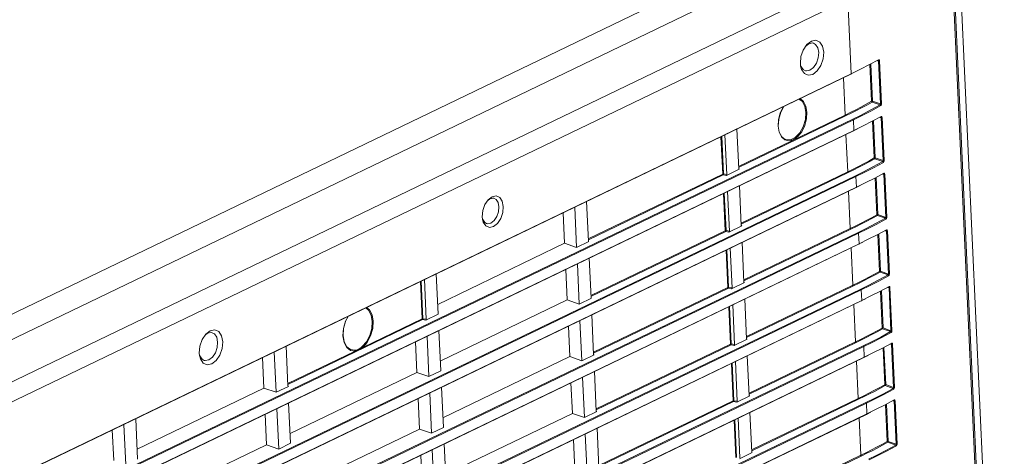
# Model space of a CAD drawing. Header units: millimetres. Extents: x 3925 to 5043, y -86 to 778.
# Tile 31 of 256: x 4108 to 4143, y 119 to 134. Entities that reach past the tile are written whole.
import ezdxf

# ---------------------------------------------------------------- set-up
doc = ezdxf.new("R2010")
doc.units = ezdxf.units.MM
doc.header["$LTSCALE"] = 46.255
for name, color, linetype in [('H30-LEFT-COVDXF_CONTINUOUS_LINE', 7, 'CONTINUOUS'), ('H30K-REAR-CODXF_CONTINUOUS_LINE', 7, 'CONTINUOUS'), ('H30K-TOP-COVDXF_CONTINUOUS_LINE', 7, 'CONTINUOUS')]:
    doc.layers.add(name, color=color, linetype=linetype)

msp = doc.modelspace()

# ---------------------------------------------------------------- linework, layer by layer
at = {"layer": 'H30-LEFT-COVDXF_CONTINUOUS_LINE', "color": 7, "linetype": 'Continuous', "lineweight": 0}
for p, q in [((4142.5025, 101.7719), (4140.845, 137.7882)), ((4088.9584, 111.9078), (4137.2867, 135.1947)), ((4137.406, 132.6017), (4137.2867, 135.1947)), ((4135.738, 133.424), (4135.8644, 133.6127)), ((4135.8381, 133.5734), (4135.9296, 133.6442)), ((4135.8644, 133.6127), (4136.0188, 133.7321)), ((4135.9296, 133.6442), (4136.0562, 133.6693)), ((4136.0188, 133.7321), (4136.1771, 133.7635)), ((4136.0562, 133.6693), (4136.0905, 133.6626)), ((4135.6475, 132.866), (4135.6372, 132.9583)), ((4135.6784, 132.7525), (4135.6475, 132.866)), ((4138.0392, 132.9165), (4138.3583, 133.0835)), ((4138.1161, 131.6411), (4138.0574, 132.9161)), ((4138.1499, 131.6446), (4138.0906, 132.9335)), ((4138.3561, 133.05), (4138.3189, 133.053)), ((4138.3561, 133.05), (4138.4252, 131.5482)), ((4138.383, 133.0776), (4138.39, 133.0535)), ((4138.39, 133.0535), (4138.4591, 131.5518)), ((4089.0581, 109.3055), (4137.406, 132.6017)), ((4089.0622, 109.2968), (4137.3904, 132.5837)), ((4137.3904, 132.5837), (4137.4101, 132.5933)), ((4137.1925, 131.1624), (4137.1328, 132.4595)), ((4138.4129, 131.5165), (4138.0693, 131.33)), ((4138.4316, 131.4893), (4138.0876, 131.3026)), ((4138.4129, 131.5165), (4138.1348, 131.6139)), ((4138.4252, 131.5482), (4138.1499, 131.6446)), ((4133.4904, 129.3785), (4137.1925, 131.1624)), ((4133.492, 129.3431), (4137.2102, 131.1346)), ((4138.1299, 130.9451), (4138.449, 131.1121)), ((4137.4622, 131.0243), (4089.134, 107.7375)), ((4137.4799, 130.9966), (4089.1516, 107.7097)), ((4134.8957, 130.5658), (4134.8609, 130.7741)), ((4137.4799, 130.9966), (4137.4967, 130.6304)), ((4138.2068, 129.6697), (4138.1481, 130.9447)), ((4138.2406, 129.6733), (4138.1813, 130.9621)), ((4138.4468, 131.0786), (4138.4096, 131.0816)), ((4138.4468, 131.0786), (4138.5159, 129.5769)), ((4138.4738, 131.1062), (4138.4807, 131.0821)), ((4138.4807, 131.0821), (4138.5498, 129.5804)), ((4089.1488, 107.3341), (4137.4967, 130.6304)), ((4089.1529, 107.3254), (4137.4812, 130.6123)), ((4133.0806, 129.0952), (4133.017, 130.4764)), ((4133.4307, 130.6757), (4133.4943, 129.2946)), ((4137.2832, 129.191), (4137.2235, 130.4881)), ((4137.4812, 130.6123), (4137.6285, 130.6844)), ((4132.937, 129.1119), (4132.8773, 130.409)), ((4132.9628, 129.1159), (4132.9027, 130.4212)), ((4138.5037, 129.5451), (4138.16, 129.3586)), ((4138.5223, 129.5179), (4138.1783, 129.3312)), ((4138.5037, 129.5451), (4138.2255, 129.6425)), ((4138.5159, 129.5769), (4138.2406, 129.6733)), ((4128.2657, 126.8611), (4132.937, 129.1119)), ((4128.2674, 126.8256), (4132.9547, 129.0842)), ((4133.0645, 129.0649), (4132.9547, 129.0842)), ((4133.0806, 129.0952), (4132.9628, 129.1159)), ((4133.5124, 129.2807), (4133.0645, 129.0649)), ((4133.5124, 129.2807), (4133.505, 129.2885)), ((4133.5811, 127.4072), (4137.2832, 129.191)), ((4133.5828, 127.3717), (4137.3009, 129.1633)), ((4138.2207, 128.9737), (4138.5397, 129.1407)), ((4138.5376, 129.1072), (4138.5003, 129.1102)), ((4138.5376, 129.1072), (4138.6067, 127.6055)), ((4138.5645, 129.1348), (4138.5714, 129.1107)), ((4138.5714, 129.1107), (4138.6406, 127.609)), ((4137.5529, 129.0529), (4089.2247, 105.7661)), ((4137.5706, 129.0252), (4089.2424, 105.7383)), ((4137.5706, 129.0252), (4137.5874, 128.659)), ((4137.5719, 128.6409), (4137.7192, 128.713)), ((4138.2975, 127.6983), (4138.2388, 128.9733)), ((4138.3314, 127.7019), (4138.272, 128.9907)), ((4089.2395, 105.3627), (4137.5874, 128.659)), ((4089.2437, 105.3541), (4137.5719, 128.6409)), ((4133.0278, 127.1405), (4132.9681, 128.4376)), ((4133.0535, 127.1445), (4132.9934, 128.4499)), ((4133.1713, 127.1238), (4133.1078, 128.505)), ((4133.5214, 128.7043), (4133.585, 127.3232)), ((4137.374, 127.2196), (4137.3143, 128.5167)), ((4124.6663, 128.0474), (4124.7801, 128.2172)), ((4124.7575, 128.1835), (4124.8425, 128.2493)), ((4124.7801, 128.2172), (4124.9191, 128.3247)), ((4124.8425, 128.2493), (4124.9571, 128.2722)), ((4124.9191, 128.3247), (4125.0615, 128.3529)), ((4124.9571, 128.2722), (4124.9853, 128.2671)), ((4128.206, 128.1582), (4128.2696, 126.7771)), ((4127.3894, 127.7647), (4127.4382, 126.704)), ((4127.859, 126.5567), (4127.7944, 127.9598)), ((4138.6067, 127.6055), (4138.3314, 127.7019)), ((4124.5848, 127.5452), (4124.5756, 127.6283)), ((4124.6127, 127.4431), (4124.5848, 127.5452)), ((4138.5944, 127.5737), (4138.2508, 127.3872)), ((4138.613, 127.5465), (4138.2691, 127.3598)), ((4138.5944, 127.5737), (4138.3162, 127.6711)), ((4137.6437, 127.0815), (4089.3154, 103.7947)), ((4137.6613, 127.0538), (4089.3331, 103.7669)), ((4128.3565, 124.8897), (4133.0278, 127.1405)), ((4128.3581, 124.8542), (4133.0454, 127.1128)), ((4133.1553, 127.0936), (4133.0454, 127.1128)), ((4133.1713, 127.1238), (4133.0535, 127.1445)), ((4133.6031, 127.3094), (4133.1553, 127.0936)), ((4133.6031, 127.3094), (4133.5957, 127.3171)), ((4133.6719, 125.4358), (4137.374, 127.2196)), ((4133.6735, 125.4003), (4137.3916, 127.1919)), ((4137.6613, 127.0538), (4137.6782, 126.6876)), ((4138.3114, 127.0023), (4138.6304, 127.1693)), ((4138.3882, 125.727), (4138.3296, 127.0019)), ((4138.4221, 125.7305), (4138.3628, 127.0193)), ((4138.6283, 127.1358), (4138.5911, 127.1388)), ((4138.6283, 127.1358), (4138.6974, 125.6341)), ((4138.6552, 127.1634), (4138.6622, 127.1393)), ((4138.6622, 127.1393), (4138.7313, 125.6376)), ((4089.3344, 103.3827), (4137.6626, 126.6695)), ((4089.35, 103.4007), (4137.6782, 126.6876)), ((4123.0282, 124.579), (4127.4382, 126.704)), ((4127.4382, 126.704), (4127.859, 126.5567)), ((4128.2877, 126.7632), (4127.859, 126.5567)), ((4128.2877, 126.7632), (4128.2803, 126.771)), ((4133.6122, 126.7329), (4133.6757, 125.3518)), ((4137.6626, 126.6695), (4137.81, 126.7416)), ((4133.1185, 125.1691), (4133.0588, 126.4663)), ((4133.1442, 125.1731), (4133.0841, 126.4785)), ((4133.2621, 125.1525), (4133.1985, 126.5336)), ((4137.4647, 125.2482), (4137.405, 126.5453)), ((4127.9497, 124.5853), (4127.8851, 125.9884)), ((4128.2968, 126.1868), (4128.3603, 124.8057)), ((4122.9793, 125.6397), (4123.0439, 124.2365)), ((4127.4801, 125.7933), (4127.529, 124.7326)), ((4138.6851, 125.6023), (4138.4069, 125.6997)), ((4138.6974, 125.6341), (4138.4221, 125.7305)), ((4122.4877, 124.0769), (4122.428, 125.3741)), ((4122.5134, 124.0809), (4122.4533, 125.3863)), ((4122.6313, 124.0602), (4122.5677, 125.4414)), ((4133.6938, 125.338), (4133.246, 125.1222)), ((4133.6938, 125.338), (4133.6865, 125.3457)), ((4138.6851, 125.6023), (4138.3415, 125.4158)), ((4138.7037, 125.5751), (4138.3598, 125.3884)), ((4137.7344, 125.1101), (4089.4062, 101.8233)), ((4137.7521, 125.0824), (4089.4238, 101.7956)), ((4128.4472, 122.9183), (4133.1185, 125.1691)), ((4128.4488, 122.8828), (4133.1362, 125.1414)), ((4133.246, 125.1222), (4133.1362, 125.1414)), ((4133.2621, 125.1525), (4133.1442, 125.1731)), ((4133.7626, 123.4644), (4137.4647, 125.2482)), ((4133.7642, 123.4289), (4137.4823, 125.2205)), ((4137.7521, 125.0824), (4137.7689, 124.7162)), ((4138.4021, 125.0309), (4138.7212, 125.1979)), ((4138.479, 123.7556), (4138.4203, 125.0305)), ((4138.5128, 123.7591), (4138.4535, 125.0479)), ((4138.719, 125.1644), (4138.6818, 125.1674)), ((4138.719, 125.1644), (4138.7881, 123.6627)), ((4138.746, 125.192), (4138.7529, 125.1679)), ((4138.7529, 125.1679), (4138.822, 123.6662)), ((4089.421, 101.42), (4137.7689, 124.7162)), ((4089.4251, 101.4113), (4137.7534, 124.6981)), ((4123.1189, 122.6076), (4127.529, 124.7326)), ((4127.529, 124.7326), (4127.9497, 124.5853)), ((4128.3784, 124.7919), (4127.9497, 124.5853)), ((4128.3784, 124.7919), (4128.3711, 124.7996)), ((4133.7029, 124.7615), (4133.7665, 123.3804)), ((4137.7534, 124.6981), (4137.9007, 124.7702)), ((4133.2092, 123.1977), (4133.1495, 124.4949)), ((4133.2349, 123.2017), (4133.1749, 124.5071)), ((4133.3528, 123.1811), (4133.2892, 124.5622)), ((4137.5554, 123.2768), (4137.4957, 124.574)), ((4122.5054, 124.0492), (4117.818, 121.7906)), ((4122.4877, 124.0769), (4120.4265, 123.0837)), ((4122.6152, 124.03), (4122.5054, 124.0492)), ((4122.6313, 124.0602), (4122.5134, 124.0809)), ((4123.0439, 124.2365), (4122.6152, 124.03)), ((4128.0404, 122.6139), (4127.9759, 124.0171)), ((4128.3875, 124.2154), (4128.4511, 122.8343)), ((4114.9657, 123.5427), (4115.1202, 123.6621)), ((4115.0309, 123.5742), (4115.1575, 123.5993)), ((4115.1202, 123.6621), (4115.2784, 123.6935)), ((4115.1575, 123.5993), (4115.1918, 123.5926)), ((4123.0701, 123.6683), (4123.1347, 122.2652)), ((4127.5709, 123.8219), (4127.6197, 122.7612)), ((4138.7758, 123.631), (4138.4322, 123.4444)), ((4138.7945, 123.6038), (4138.4505, 123.417)), ((4138.7758, 123.631), (4138.4977, 123.7284)), ((4138.7881, 123.6627), (4138.5128, 123.7591)), ((4114.8393, 123.354), (4114.9657, 123.5427)), ((4114.9394, 123.5034), (4115.0309, 123.5742)), ((4119.8668, 123.083), (4119.7747, 123.2582)), ((4122.2555, 123.2758), (4122.3043, 122.2151)), ((4122.725, 122.0678), (4122.6605, 123.4709)), ((4133.7846, 123.3666), (4133.3367, 123.1508)), ((4133.7846, 123.3666), (4133.7772, 123.3743)), ((4133.8533, 121.493), (4137.5554, 123.2768)), ((4133.855, 121.4575), (4137.5731, 123.2491)), ((4137.8251, 123.1387), (4089.4969, 99.8519)), ((4137.8428, 123.111), (4089.5146, 99.8242)), ((4117.4096, 121.5217), (4117.345, 122.9248)), ((4117.7567, 123.1232), (4117.8203, 121.7421)), ((4120.1614, 122.956), (4117.8164, 121.8261)), ((4120.147, 122.9853), (4119.9975, 123.0049)), ((4128.5379, 120.9469), (4133.2092, 123.1977)), ((4128.5396, 120.9114), (4133.2269, 123.17)), ((4133.3367, 123.1508), (4133.2269, 123.17)), ((4133.3528, 123.1811), (4133.2349, 123.2017)), ((4137.8428, 123.111), (4137.8596, 122.7448)), ((4138.4929, 123.0595), (4138.8119, 123.2265)), ((4138.5697, 121.7842), (4138.511, 123.0591)), ((4138.6036, 121.7877), (4138.5442, 123.0765)), ((4138.8097, 123.193), (4138.7725, 123.1961)), ((4138.8097, 123.193), (4138.8789, 121.6913)), ((4138.8367, 123.2206), (4138.8436, 123.1965)), ((4138.8436, 123.1965), (4138.9127, 121.6948)), ((4089.5117, 99.4486), (4137.8596, 122.7448)), ((4089.5159, 99.4399), (4137.8441, 122.7267)), ((4114.7488, 122.796), (4114.7385, 122.8884)), ((4114.7797, 122.6825), (4114.7488, 122.796)), ((4116.9401, 122.7297), (4116.9889, 121.669)), ((4123.2096, 120.6362), (4127.6197, 122.7612)), ((4127.6197, 122.7612), (4128.0404, 122.6139)), ((4128.4692, 122.8205), (4128.0404, 122.6139)), ((4128.4692, 122.8205), (4128.4618, 122.8282)), ((4133.4435, 121.2097), (4133.38, 122.5908)), ((4133.7936, 122.7901), (4133.8572, 121.409)), ((4137.6461, 121.3054), (4137.5864, 122.6026)), ((4137.8441, 122.7267), (4137.9914, 122.7988)), ((4117.8942, 120.0901), (4122.3043, 122.2151)), ((4122.3043, 122.2151), (4122.725, 122.0678)), ((4123.1347, 122.2652), (4122.725, 122.0678)), ((4128.4782, 122.244), (4128.5418, 120.8629)), ((4133.3, 121.2263), (4133.2403, 122.5235)), ((4133.3257, 121.2303), (4133.2656, 122.5357)), ((4128.1312, 120.6425), (4128.0666, 122.0457)), ((4112.5788, 119.544), (4116.9889, 121.669)), ((4116.9889, 121.669), (4117.4096, 121.5217)), ((4117.8384, 121.7283), (4117.4096, 121.5217)), ((4117.8384, 121.7283), (4117.831, 121.736)), ((4123.1608, 121.6969), (4123.2254, 120.2938)), ((4127.6616, 121.8505), (4127.7104, 120.7898)), ((4138.8666, 121.6596), (4138.5229, 121.4731)), ((4138.8852, 121.6324), (4138.5412, 121.4456)), ((4138.8666, 121.6596), (4138.5884, 121.757)), ((4138.8789, 121.6913), (4138.6036, 121.7877)), ((4122.3462, 121.3044), (4122.395, 120.2437)), ((4122.8158, 120.0964), (4122.7512, 121.4996)), ((4128.6287, 118.9755), (4133.3, 121.2263)), ((4128.6303, 118.94), (4133.3176, 121.1986)), ((4133.4274, 121.1794), (4133.3176, 121.1986)), ((4133.4435, 121.2097), (4133.3257, 121.2303)), ((4133.8753, 121.3952), (4133.4274, 121.1794)), ((4133.8753, 121.3952), (4133.8679, 121.4029)), ((4133.9441, 119.5216), (4137.6461, 121.3054)), ((4133.9457, 119.4861), (4137.6638, 121.2777)), ((4138.5836, 121.0882), (4138.9026, 121.2551)), ((4138.9005, 121.2216), (4138.8632, 121.2247)), ((4138.9005, 121.2216), (4138.9696, 119.7199)), ((4138.9274, 121.2492), (4138.9344, 121.2252)), ((4138.9344, 121.2252), (4139.0035, 119.7234)), ((4137.9159, 121.1673), (4089.5876, 97.8805)), ((4137.9335, 121.1396), (4089.6053, 97.8528)), ((4117.5004, 119.5503), (4117.4358, 120.9535)), ((4117.8454, 121.1508), (4117.91, 119.7477)), ((4128.5599, 120.8491), (4128.1312, 120.6425)), ((4128.5599, 120.8491), (4128.5525, 120.8568)), ((4137.9335, 121.1396), (4137.9504, 120.7734)), ((4138.6604, 119.8128), (4138.6017, 121.0877)), ((4138.6943, 119.8163), (4138.635, 121.1051)), ((4089.6024, 97.4772), (4137.9504, 120.7734)), ((4089.6066, 97.4685), (4137.9348, 120.7553)), ((4112.53, 120.6047), (4112.5946, 119.2016)), ((4117.0308, 120.7583), (4117.0796, 119.6976)), ((4123.3004, 118.6648), (4127.7104, 120.7898)), ((4127.7104, 120.7898), (4128.1312, 120.6425)), ((4133.3907, 119.255), (4133.331, 120.5521)), ((4133.4164, 119.2589), (4133.3563, 120.5643)), ((4133.5342, 119.2383), (4133.4707, 120.6194)), ((4133.8844, 120.8187), (4133.9479, 119.4376)), ((4137.7369, 119.334), (4137.6772, 120.6312)), ((4137.9348, 120.7553), (4138.0822, 120.8274)), ((4111.7154, 120.2122), (4111.7642, 119.1515)), ((4112.185, 119.0042), (4112.1204, 120.4073)), ((4117.9849, 118.1187), (4122.395, 120.2437)), ((4122.395, 120.2437), (4122.8158, 120.0964)), ((4123.2254, 120.2938), (4122.8158, 120.0964)), ((4128.569, 120.2726), (4128.6325, 118.8915)), ((4127.7523, 119.8791), (4127.8011, 118.8184)), ((4128.2219, 118.6711), (4128.1573, 120.0743)), ((4138.9696, 119.7199), (4138.6943, 119.8163)), ((4112.6695, 117.5726), (4117.0796, 119.6976)), ((4117.0796, 119.6976), (4117.5004, 119.5503)), ((4117.91, 119.7477), (4117.5004, 119.5503)), ((4122.9065, 118.125), (4122.8419, 119.5282)), ((4123.2515, 119.7255), (4123.3161, 118.3224)), ((4138.9573, 119.6882), (4138.6137, 119.5017)), ((4138.9759, 119.661), (4138.632, 119.4743)), ((4138.9573, 119.6882), (4138.6791, 119.7856)), ((4122.4369, 119.333), (4122.4857, 118.2723)), ((4133.966, 119.4238), (4133.5182, 119.208)), ((4133.966, 119.4238), (4133.9586, 119.4316)), ((4134.0348, 117.5502), (4137.7369, 119.334)), ((4134.0364, 117.5147), (4137.7545, 119.3063))]:
    msp.add_line(p, q, dxfattribs=at)
for points in [[(4136.0905, 133.6626), (4136.1668, 133.6202), (4136.2445, 133.5045), (4136.2774, 133.3399)], [(4136.1771, 133.7635), (4136.3153, 133.7021), (4136.4124, 133.5575), (4136.4536, 133.3517)], [(4135.6372, 132.9583), (4135.6581, 133.1941), (4135.738, 133.424)], [(4136.4536, 133.3517), (4136.4327, 133.116), (4136.3528, 132.886), (4136.2261, 132.6971), (4136.0719, 132.5779), (4135.9137, 132.5466), (4135.7755, 132.6079), (4135.6784, 132.7525)], [(4136.2774, 133.3399), (4136.2607, 133.1513), (4136.1968, 132.9673), (4136.0955, 132.8162), (4135.9721, 132.7208), (4135.8455, 132.6958), (4135.8112, 132.7024)], [(4135.8112, 132.7024), (4135.735, 132.7448), (4135.6573, 132.8605), (4135.6552, 132.8681)], [(4137.406, 132.6017), (4137.7263, 132.7585), (4138.0392, 132.9165)], [(4138.3475, 133.0661), (4138.3485, 133.066), (4138.3539, 133.0619), (4138.3561, 133.05)], [(4138.3582, 133.0835), (4138.3564, 133.0733), (4138.35, 133.0664)], [(4138.3561, 133.05), (4138.3679, 133.0488), (4138.3802, 133.0501), (4138.39, 133.0535)], [(4138.3583, 133.0835), (4138.3715, 133.0858), (4138.383, 133.0776)], [(4137.406, 132.6017), (4137.4043, 132.5917), (4137.3987, 132.5851), (4137.3904, 132.5837)], [(4134.8609, 130.7741), (4134.8753, 131.0055), (4134.9377, 131.2383), (4135.0418, 131.4491), (4135.0456, 131.4538)], [(4135.0583, 131.4599), (4134.9527, 131.262), (4134.8836, 131.0213), (4134.8669, 130.7807)], [(4135.589, 131.7157), (4135.6982, 131.6427), (4135.7921, 131.4766), (4135.8323, 131.2556)], [(4135.6319, 131.7337), (4135.7504, 131.6303), (4135.8311, 131.4667), (4135.866, 131.2584)], [(4137.1925, 131.1624), (4137.3868, 131.2575), (4137.5669, 131.348), (4137.7435, 131.4393), (4137.9249, 131.536), (4138.1161, 131.6411)], [(4137.2102, 131.1346), (4137.4047, 131.2298), (4137.585, 131.3205), (4137.7617, 131.4119), (4137.9434, 131.5086), (4138.1348, 131.6139)], [(4138.1499, 131.6446), (4138.1383, 131.6458), (4138.1259, 131.6445), (4138.1161, 131.6411)], [(4138.1348, 131.6139), (4138.1258, 131.6199), (4138.1189, 131.6298), (4138.1161, 131.6411)], [(4138.1348, 131.6139), (4138.1418, 131.6212), (4138.1474, 131.6324), (4138.1499, 131.6446)], [(4138.4252, 131.5482), (4138.4252, 131.537), (4138.4216, 131.5259), (4138.4129, 131.5165)], [(4138.4129, 131.5165), (4138.422, 131.5104), (4138.4287, 131.5006), (4138.4316, 131.4893)], [(4138.4591, 131.5518), (4138.4493, 131.5484), (4138.437, 131.5471), (4138.4252, 131.5482)], [(4138.4591, 131.5518), (4138.4571, 131.53), (4138.4488, 131.5081), (4138.4316, 131.4893)], [(4135.8323, 131.2556), (4135.8138, 131.0063), (4135.7389, 130.7589), (4135.6165, 130.543), (4135.4616, 130.3849), (4135.2927, 130.3035), (4135.1302, 130.3087), (4135.1113, 130.3156)], [(4135.866, 131.2584), (4135.8515, 131.027), (4135.7891, 130.7942), (4135.685, 130.5833), (4135.5497, 130.4151), (4135.3964, 130.297)], [(4137.2102, 131.1346), (4137.2015, 131.141), (4137.1952, 131.151), (4137.1925, 131.1624)], [(4138.0693, 131.33), (4137.747, 131.1643), (4137.4622, 131.0243)], [(4138.0876, 131.3026), (4137.765, 131.1367), (4137.4799, 130.9966)], [(4138.4489, 131.1121), (4138.4471, 131.1019), (4138.4408, 131.095)], [(4138.449, 131.1121), (4138.4623, 131.1144), (4138.4738, 131.1062)], [(4134.8669, 130.7807), (4134.9033, 130.5704), (4134.9874, 130.41), (4135.1113, 130.3156)], [(4137.4799, 130.9966), (4137.4772, 131.0079), (4137.4708, 131.0179), (4137.4622, 131.0243)], [(4137.4967, 130.6304), (4137.8171, 130.7871), (4138.1299, 130.9451)], [(4138.4383, 131.0947), (4138.4392, 131.0946), (4138.4446, 131.0905), (4138.4468, 131.0786)], [(4138.4468, 131.0786), (4138.4586, 131.0775), (4138.4709, 131.0787), (4138.4807, 131.0821)], [(4135.3964, 130.297), (4135.2396, 130.2656), (4135.095, 130.2988), (4134.9764, 130.4022), (4134.8957, 130.5658)], [(4137.4967, 130.6304), (4137.4951, 130.6203), (4137.4894, 130.6137), (4137.4812, 130.6123)], [(4137.2832, 129.191), (4137.4776, 129.2861), (4137.6577, 129.3766), (4137.8342, 129.4679), (4138.0156, 129.5646), (4138.2068, 129.6697)], [(4137.3009, 129.1633), (4137.4954, 129.2584), (4137.6757, 129.3491), (4137.8525, 129.4405), (4138.0341, 129.5372), (4138.2255, 129.6425)], [(4138.2406, 129.6733), (4138.2291, 129.6744), (4138.2166, 129.6731), (4138.2068, 129.6697)], [(4138.2255, 129.6425), (4138.2165, 129.6485), (4138.2097, 129.6584), (4138.2068, 129.6697)], [(4138.2255, 129.6425), (4138.2325, 129.6498), (4138.2381, 129.661), (4138.2406, 129.6733)], [(4138.5159, 129.5769), (4138.5159, 129.5656), (4138.5124, 129.5545), (4138.5036, 129.5451)], [(4138.5036, 129.5451), (4138.5127, 129.539), (4138.5195, 129.5292), (4138.5223, 129.5179)], [(4138.5498, 129.5804), (4138.5401, 129.577), (4138.5277, 129.5757), (4138.5159, 129.5769)], [(4138.5498, 129.5804), (4138.5478, 129.5586), (4138.5395, 129.5367), (4138.5223, 129.5179)], [(4132.9628, 129.1159), (4132.9534, 129.1158), (4132.9444, 129.1144), (4132.937, 129.1119)], [(4132.937, 129.1119), (4132.9397, 129.1007), (4132.946, 129.0906), (4132.9547, 129.0842)], [(4132.9547, 129.0842), (4132.9582, 129.0922), (4132.9611, 129.1037), (4132.9628, 129.1159)], [(4137.3009, 129.1633), (4137.2923, 129.1696), (4137.2859, 129.1796), (4137.2832, 129.191)], [(4138.16, 129.3586), (4137.8378, 129.1929), (4137.5529, 129.0529)], [(4138.1783, 129.3312), (4137.8557, 129.1653), (4137.5706, 129.0252)], [(4138.529, 129.1234), (4138.53, 129.1232), (4138.5353, 129.1191), (4138.5376, 129.1072)], [(4138.5397, 129.1407), (4138.5378, 129.1305), (4138.5315, 129.1236)], [(4138.5376, 129.1072), (4138.5494, 129.1061), (4138.5617, 129.1074), (4138.5714, 129.1107)], [(4138.5397, 129.1407), (4138.553, 129.143), (4138.5645, 129.1348)], [(4137.5706, 129.0252), (4137.5679, 129.0365), (4137.5616, 129.0465), (4137.5529, 129.0529)], [(4137.5874, 128.659), (4137.9078, 128.8157), (4138.2207, 128.9737)], [(4137.5874, 128.659), (4137.5858, 128.6489), (4137.5802, 128.6424), (4137.5719, 128.6409)], [(4124.5756, 127.6283), (4124.5944, 127.8405), (4124.6663, 128.0474)], [(4124.9853, 128.2671), (4125.0573, 128.2285), (4125.1287, 128.1234), (4125.1592, 127.9722)], [(4125.0615, 128.3529), (4125.1859, 128.2977), (4125.2732, 128.1676), (4125.3103, 127.9824)], [(4125.3103, 127.9824), (4125.2915, 127.7702), (4125.2196, 127.5632), (4125.1056, 127.3932), (4124.9669, 127.2859), (4124.8245, 127.2577), (4124.7001, 127.3129), (4124.6127, 127.4431)], [(4125.1592, 127.9722), (4125.1436, 127.7987), (4125.0848, 127.631), (4124.9929, 127.4946), (4124.8812, 127.4085), (4124.7667, 127.3857), (4124.7311, 127.3929)], [(4137.374, 127.2196), (4137.5683, 127.3147), (4137.7484, 127.4053), (4137.9249, 127.4966), (4138.1064, 127.5932), (4138.2975, 127.6983)], [(4138.3314, 127.7019), (4138.3198, 127.703), (4138.3074, 127.7017), (4138.2975, 127.6983)], [(4138.3162, 127.6711), (4138.3072, 127.6771), (4138.3004, 127.687), (4138.2975, 127.6983)], [(4138.3162, 127.6711), (4138.3233, 127.6784), (4138.3288, 127.6897), (4138.3314, 127.7019)], [(4124.7311, 127.3929), (4124.6665, 127.4294), (4124.5951, 127.5344), (4124.5916, 127.5471)], [(4137.3916, 127.1919), (4137.5862, 127.287), (4137.7664, 127.3777), (4137.9432, 127.4691), (4138.1248, 127.5659), (4138.3162, 127.6711)], [(4138.2508, 127.3872), (4137.9285, 127.2215), (4137.6437, 127.0815)], [(4138.2691, 127.3598), (4137.9464, 127.1939), (4137.6613, 127.0538)], [(4138.6067, 127.6055), (4138.6066, 127.5942), (4138.6031, 127.5831), (4138.5943, 127.5738)], [(4138.5943, 127.5738), (4138.6034, 127.5676), (4138.6102, 127.5578), (4138.613, 127.5466)], [(4138.6406, 127.609), (4138.6308, 127.6056), (4138.6185, 127.6043), (4138.6067, 127.6055)], [(4138.6406, 127.609), (4138.6385, 127.5873), (4138.6303, 127.5653), (4138.613, 127.5465)], [(4133.0535, 127.1445), (4133.0441, 127.1444), (4133.0351, 127.143), (4133.0278, 127.1405)], [(4133.0278, 127.1405), (4133.0304, 127.1293), (4133.0368, 127.1192), (4133.0454, 127.1128)], [(4133.0454, 127.1128), (4133.0489, 127.1208), (4133.0519, 127.1324), (4133.0535, 127.1445)], [(4137.3916, 127.1919), (4137.383, 127.1982), (4137.3766, 127.2083), (4137.374, 127.2196)], [(4137.6613, 127.0538), (4137.6587, 127.0651), (4137.6523, 127.0751), (4137.6437, 127.0815)], [(4137.6782, 126.6876), (4137.9985, 126.8443), (4138.3114, 127.0023)], [(4138.6197, 127.152), (4138.6207, 127.1518), (4138.6261, 127.1477), (4138.6283, 127.1358)], [(4138.6304, 127.1693), (4138.6285, 127.1591), (4138.6222, 127.1522)], [(4138.6283, 127.1358), (4138.6401, 127.1347), (4138.6524, 127.136), (4138.6622, 127.1393)], [(4138.6304, 127.1693), (4138.6437, 127.1716), (4138.6552, 127.1634)], [(4137.6782, 126.6876), (4137.6765, 126.6775), (4137.6709, 126.671), (4137.6626, 126.6695)], [(4137.4647, 125.2482), (4137.659, 125.3433), (4137.8391, 125.4339), (4138.0157, 125.5252), (4138.1971, 125.6218), (4138.3882, 125.727)], [(4137.4823, 125.2205), (4137.6769, 125.3157), (4137.8572, 125.4063), (4138.0339, 125.4977), (4138.2156, 125.5945), (4138.4069, 125.6997)], [(4138.4221, 125.7305), (4138.4105, 125.7316), (4138.3981, 125.7303), (4138.3882, 125.727)], [(4138.4069, 125.6997), (4138.398, 125.7057), (4138.3911, 125.7156), (4138.3882, 125.727)], [(4138.4069, 125.6997), (4138.414, 125.707), (4138.4195, 125.7183), (4138.4221, 125.7305)], [(4138.6974, 125.6341), (4138.6974, 125.6229), (4138.6938, 125.6117), (4138.6851, 125.6024)], [(4138.7313, 125.6376), (4138.7215, 125.6342), (4138.7092, 125.633), (4138.6974, 125.6341)], [(4138.7313, 125.6376), (4138.7292, 125.6159), (4138.721, 125.594), (4138.7037, 125.5751)], [(4138.3415, 125.4158), (4138.0192, 125.2501), (4137.7344, 125.1101)], [(4138.3598, 125.3884), (4138.0372, 125.2225), (4137.7521, 125.0824)], [(4138.6851, 125.6024), (4138.6942, 125.5962), (4138.7009, 125.5864), (4138.7038, 125.5752)], [(4133.1442, 125.1731), (4133.1349, 125.173), (4133.1259, 125.1716), (4133.1185, 125.1691)], [(4133.1185, 125.1691), (4133.1211, 125.1579), (4133.1275, 125.1478), (4133.1362, 125.1414)], [(4133.1362, 125.1414), (4133.1397, 125.1494), (4133.1426, 125.161), (4133.1442, 125.1731)], [(4137.4823, 125.2205), (4137.4737, 125.2269), (4137.4673, 125.2369), (4137.4647, 125.2482)], [(4137.7521, 125.0824), (4137.7494, 125.0937), (4137.743, 125.1037), (4137.7344, 125.1101)], [(4137.7689, 124.7162), (4138.0893, 124.8729), (4138.4021, 125.0309)], [(4138.7104, 125.1806), (4138.7114, 125.1804), (4138.7168, 125.1763), (4138.719, 125.1644)], [(4138.7211, 125.1979), (4138.7193, 125.1877), (4138.7129, 125.1808)], [(4138.719, 125.1644), (4138.7308, 125.1633), (4138.7431, 125.1646), (4138.7529, 125.1679)], [(4138.7212, 125.1979), (4138.7344, 125.2002), (4138.746, 125.192)], [(4137.7689, 124.7162), (4137.7672, 124.7061), (4137.7616, 124.6996), (4137.7534, 124.6981)], [(4120.5558, 124.472), (4120.6549, 124.3952), (4120.747, 124.22), (4120.7865, 123.9924), (4120.7692, 123.7374), (4120.6969, 123.483), (4120.5772, 123.2556), (4120.4265, 123.0837)], [(4120.5258, 124.4575), (4120.6262, 124.3788), (4120.7148, 124.2092), (4120.7528, 123.9896)], [(4119.7747, 123.2582), (4119.7352, 123.4858), (4119.7525, 123.7408), (4119.8248, 123.9952), (4119.9127, 124.162)], [(4119.9207, 124.1659), (4119.8283, 123.9894), (4119.758, 123.7403), (4119.7413, 123.4918), (4119.7795, 123.2718), (4119.8678, 123.1036), (4119.9975, 123.0049)], [(4120.7528, 123.9896), (4120.7362, 123.7438), (4120.6668, 123.498), (4120.5519, 123.2786), (4120.4039, 123.1091)], [(4122.5134, 124.0809), (4122.5041, 124.0808), (4122.4951, 124.0794), (4122.4877, 124.0769)], [(4122.4877, 124.0769), (4122.4903, 124.0657), (4122.4967, 124.0556), (4122.5054, 124.0492)], [(4122.5054, 124.0492), (4122.5089, 124.0572), (4122.5118, 124.0688), (4122.5134, 124.0809)], [(4115.1918, 123.5926), (4115.2681, 123.5502), (4115.3458, 123.4345), (4115.3787, 123.2699)], [(4115.2784, 123.6935), (4115.4166, 123.6321), (4115.5137, 123.4875), (4115.5549, 123.2817)], [(4137.5554, 123.2768), (4137.7497, 123.3719), (4137.9298, 123.4625), (4138.1064, 123.5538), (4138.2878, 123.6504), (4138.479, 123.7556)], [(4137.5731, 123.2491), (4137.7676, 123.3443), (4137.9479, 123.4349), (4138.1246, 123.5263), (4138.3063, 123.6231), (4138.4977, 123.7284)], [(4138.5128, 123.7591), (4138.5012, 123.7602), (4138.4888, 123.7589), (4138.479, 123.7556)], [(4138.4977, 123.7284), (4138.4887, 123.7343), (4138.4818, 123.7442), (4138.479, 123.7556)], [(4138.4977, 123.7284), (4138.5047, 123.7357), (4138.5103, 123.7469), (4138.5128, 123.7591)], [(4138.7881, 123.6627), (4138.7881, 123.6515), (4138.7846, 123.6403), (4138.7758, 123.631)], [(4138.7758, 123.631), (4138.7849, 123.6248), (4138.7917, 123.615), (4138.7945, 123.6038)], [(4138.822, 123.6662), (4138.8122, 123.6628), (4138.7999, 123.6616), (4138.7881, 123.6627)], [(4138.822, 123.6662), (4138.82, 123.6445), (4138.8117, 123.6226), (4138.7945, 123.6038)], [(4114.7385, 122.8884), (4114.7594, 123.1241), (4114.8393, 123.354)], [(4115.5549, 123.2817), (4115.534, 123.046), (4115.4541, 122.8161), (4115.3274, 122.6271), (4115.1733, 122.5079), (4115.015, 122.4766), (4114.8768, 122.5379), (4114.7797, 122.6825)], [(4115.3787, 123.2699), (4115.362, 123.0813), (4115.2981, 122.8974), (4115.1968, 122.7462), (4115.0734, 122.6508), (4114.9468, 122.6258), (4114.9125, 122.6324)], [(4137.5731, 123.2491), (4137.5644, 123.2555), (4137.5581, 123.2655), (4137.5554, 123.2768)], [(4138.4322, 123.4444), (4138.11, 123.2787), (4137.8251, 123.1387)], [(4138.4505, 123.417), (4138.1279, 123.2511), (4137.8428, 123.111)], [(4120.1614, 122.956), (4120.0018, 122.9784), (4119.8668, 123.083)], [(4120.4039, 123.1091), (4120.3695, 123.0797), (4120.3362, 123.0539), (4120.3019, 123.0319), (4120.2655, 123.0141), (4120.2267, 123.0006), (4120.1864, 122.9911), (4120.147, 122.9853)], [(4120.1614, 122.956), (4120.1606, 122.9683), (4120.1554, 122.9789), (4120.147, 122.9853)], [(4120.4265, 123.0837), (4120.39, 123.0596), (4120.3542, 123.0373), (4120.3177, 123.0169), (4120.2801, 122.9987), (4120.241, 122.9825), (4120.201, 122.9683), (4120.1614, 122.956)], [(4120.4265, 123.0837), (4120.4218, 123.0941), (4120.4136, 123.1033), (4120.4039, 123.1091)], [(4133.2349, 123.2017), (4133.2256, 123.2016), (4133.2166, 123.2003), (4133.2092, 123.1977)], [(4133.2092, 123.1977), (4133.2118, 123.1865), (4133.2182, 123.1764), (4133.2269, 123.17)], [(4133.2269, 123.17), (4133.2304, 123.178), (4133.2333, 123.1896), (4133.2349, 123.2017)], [(4137.8428, 123.111), (4137.8401, 123.1223), (4137.8338, 123.1323), (4137.8251, 123.1387)], [(4137.8596, 122.7448), (4138.18, 122.9015), (4138.4929, 123.0595)], [(4138.8012, 123.2092), (4138.8021, 123.209), (4138.8075, 123.2049), (4138.8097, 123.193)], [(4138.8118, 123.2265), (4138.81, 123.2163), (4138.8037, 123.2094)], [(4138.8097, 123.193), (4138.8215, 123.1919), (4138.8339, 123.1932), (4138.8436, 123.1965)], [(4138.8119, 123.2265), (4138.8252, 123.2288), (4138.8367, 123.2206)], [(4114.9125, 122.6324), (4114.8363, 122.6748), (4114.7586, 122.7905), (4114.7565, 122.7982)], [(4137.8596, 122.7448), (4137.858, 122.7347), (4137.8524, 122.7282), (4137.8441, 122.7267)], [(4137.6461, 121.3054), (4137.8405, 121.4005), (4138.0206, 121.4911), (4138.1971, 121.5824), (4138.3786, 121.679), (4138.5697, 121.7842)], [(4137.6638, 121.2777), (4137.8583, 121.3729), (4138.0386, 121.4635), (4138.2154, 121.5549), (4138.397, 121.6517), (4138.5884, 121.757)], [(4138.6036, 121.7877), (4138.592, 121.7888), (4138.5796, 121.7875), (4138.5697, 121.7842)], [(4138.5884, 121.757), (4138.5794, 121.7629), (4138.5726, 121.7728), (4138.5697, 121.7842)], [(4138.5884, 121.757), (4138.5955, 121.7643), (4138.601, 121.7755), (4138.6036, 121.7877)], [(4138.8789, 121.6913), (4138.8788, 121.6801), (4138.8753, 121.6689), (4138.8665, 121.6596)], [(4138.8665, 121.6596), (4138.8756, 121.6535), (4138.8824, 121.6436), (4138.8852, 121.6324)], [(4138.9127, 121.6948), (4138.903, 121.6915), (4138.8907, 121.6902), (4138.8789, 121.6913)], [(4138.9127, 121.6948), (4138.9107, 121.6731), (4138.9024, 121.6512), (4138.8852, 121.6324)], [(4133.3257, 121.2303), (4133.3163, 121.2302), (4133.3073, 121.2289), (4133.3, 121.2263)], [(4133.3, 121.2263), (4133.3026, 121.2151), (4133.309, 121.205), (4133.3176, 121.1986)], [(4133.3176, 121.1986), (4133.3211, 121.2066), (4133.3241, 121.2182), (4133.3257, 121.2303)], [(4137.6638, 121.2777), (4137.6552, 121.2841), (4137.6488, 121.2941), (4137.6461, 121.3054)], [(4138.5229, 121.4731), (4138.2007, 121.3074), (4137.9159, 121.1673)], [(4138.5412, 121.4456), (4138.2186, 121.2798), (4137.9335, 121.1396)], [(4138.8919, 121.2378), (4138.8929, 121.2376), (4138.8983, 121.2335), (4138.9005, 121.2216)], [(4138.9026, 121.2551), (4138.9007, 121.2449), (4138.8944, 121.238)], [(4138.9005, 121.2216), (4138.9123, 121.2205), (4138.9246, 121.2218), (4138.9344, 121.2252)], [(4138.9026, 121.2551), (4138.9159, 121.2575), (4138.9274, 121.2492)], [(4137.9335, 121.1396), (4137.9309, 121.1509), (4137.9245, 121.161), (4137.9159, 121.1673)], [(4137.9504, 120.7734), (4138.2707, 120.9301), (4138.5836, 121.0882)], [(4137.9504, 120.7734), (4137.9487, 120.7633), (4137.9431, 120.7568), (4137.9348, 120.7553)], [(4137.7369, 119.334), (4137.9312, 119.4291), (4138.1113, 119.5197), (4138.2878, 119.611), (4138.4693, 119.7076), (4138.6604, 119.8128)], [(4138.6943, 119.8163), (4138.6827, 119.8174), (4138.6703, 119.8162), (4138.6604, 119.8128)], [(4138.6791, 119.7856), (4138.6702, 119.7916), (4138.6633, 119.8014), (4138.6604, 119.8128)], [(4138.6791, 119.7856), (4138.6862, 119.7929), (4138.6917, 119.8041), (4138.6943, 119.8163)], [(4137.7545, 119.3063), (4137.9491, 119.4015), (4138.1294, 119.4922), (4138.3061, 119.5836), (4138.4878, 119.6803), (4138.6791, 119.7856)], [(4138.6137, 119.5017), (4138.2914, 119.336), (4138.0066, 119.1959)], [(4138.632, 119.4743), (4138.3094, 119.3084), (4138.0242, 119.1682)], [(4138.9696, 119.7199), (4138.9696, 119.7087), (4138.966, 119.6975), (4138.9572, 119.6882)], [(4138.9572, 119.6882), (4138.9664, 119.6821), (4138.9731, 119.6722), (4138.9759, 119.661)], [(4139.0035, 119.7234), (4138.9937, 119.7201), (4138.9814, 119.7188), (4138.9696, 119.7199)], [(4139.0035, 119.7234), (4139.0014, 119.7017), (4138.9932, 119.6798), (4138.9759, 119.661)], [(4137.7545, 119.3063), (4137.7459, 119.3127), (4137.7395, 119.3227), (4137.7369, 119.334)]]:
    msp.add_lwpolyline(points, dxfattribs=at)
for centre, major_axis, ratio, start_param, end_param in [((4133.0625, 129.0878), (0.0085, 0.0237), 0.6734468, -2.5411617, -1.0218924), ((4133.5122, 129.3044), (0.01, 0.0245), 0.611812, 2.216664, 3.7359333), ((4133.1533, 127.1164), (0.0085, 0.0237), 0.6734468, -2.5411617, -1.0218924), ((4133.603, 127.3331), (0.01, 0.0245), 0.611812, 2.216664, 3.7359333), ((4128.2876, 126.787), (0.01, 0.0245), 0.611812, 2.216664, 3.7359333), ((4133.6937, 125.3617), (0.01, 0.0245), 0.611812, 2.216664, 3.7359333), ((4133.244, 125.145), (0.0085, 0.0237), 0.6734468, -2.5411617, -1.0218924), ((4128.3783, 124.8156), (0.01, 0.0245), 0.611812, 2.216664, 3.7359333), ((4122.6132, 124.0528), (0.0085, 0.0237), 0.6734468, -2.5411617, -1.0218924), ((4133.7844, 123.3903), (0.01, 0.0245), 0.611812, 2.216664, 3.7359333), ((4133.3347, 123.1736), (0.0085, 0.0237), 0.6734468, -2.5411617, -1.0218924), ((4128.469, 122.8442), (0.01, 0.0245), 0.611812, 2.216664, 3.7359333), ((4117.8382, 121.752), (0.01, 0.0245), 0.611812, 2.216664, 3.7359333), ((4133.4255, 121.2022), (0.0085, 0.0237), 0.6734468, -2.5411617, -1.0218924), ((4133.8752, 121.4189), (0.01, 0.0245), 0.611812, 2.216664, 3.7359333), ((4128.5598, 120.8728), (0.01, 0.0245), 0.611812, 2.216664, 3.7359333), ((4133.9659, 119.4475), (0.01, 0.0245), 0.611812, 2.216664, 3.7359333)]:
    msp.add_ellipse(centre, major_axis=major_axis, ratio=ratio, start_param=start_param, end_param=end_param, dxfattribs=at)
at = {"layer": 'H30K-REAR-CODXF_CONTINUOUS_LINE', "color": 7, "linetype": 'Continuous', "lineweight": 0}
for p, q in [((4142.7278, 102.5972), (4141.0686, 138.6478)), ((4140.8855, 137.8814), (4142.5445, 101.8338))]:
    msp.add_line(p, q, dxfattribs=at)
at = {"layer": 'H30K-TOP-COVDXF_CONTINUOUS_LINE', "color": 7, "linetype": 'Continuous', "lineweight": 0}
for p, q in [((4088.2382, 114.6136), (4136.5665, 137.9005)), ((4088.7306, 113.9705), (4137.0588, 137.2573)), ((4137.2552, 135.8781), (4088.927, 112.5913))]:
    msp.add_line(p, q, dxfattribs=at)

doc.saveas('drawing.dxf')
